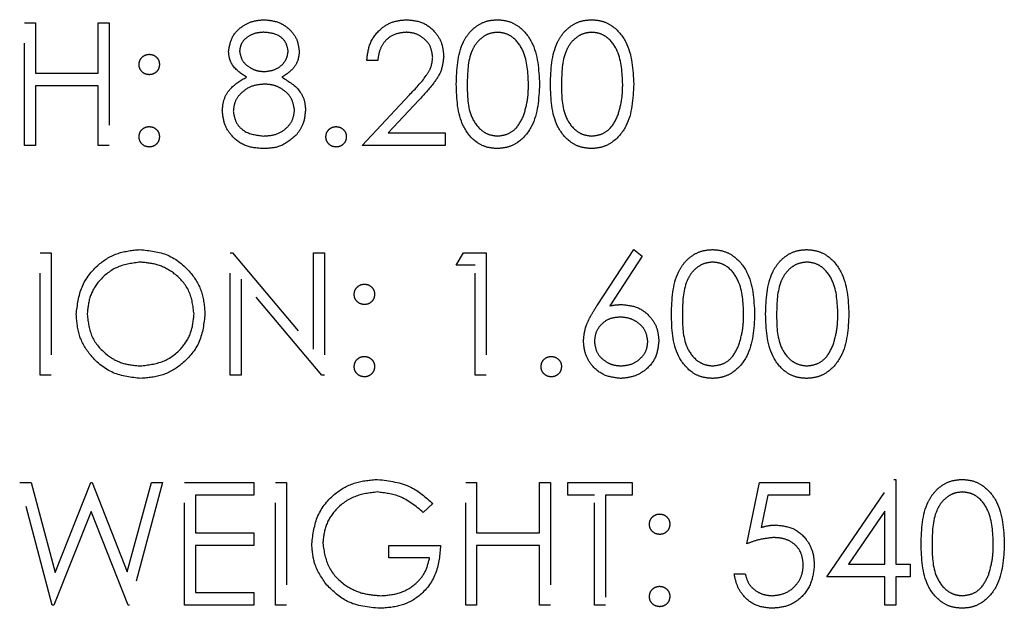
# Model space of a CAD drawing. Header units: inches. Extents: x 1687 to 2505, y -239 to -56.
# Tile 27 of 166: x 1739.051 to 1740.015, y -172.673 to -172.097. Entities that reach past the tile are written whole.
import ezdxf

# ---------------------------------------------------------------- set-up
doc = ezdxf.new("R2010")
doc.units = ezdxf.units.IN
doc.header["$LTSCALE"] = 0.5
doc.header["$MEASUREMENT"] = 0
doc.linetypes.add('HIDDEN', pattern=[0.225, 0.15, -0.075])
doc.layers.add('SID-M-H', color=4, linetype='HIDDEN')

msp = doc.modelspace()

# ---------------------------------------------------------------- linework, layer by layer
at = {"layer": 'SID-M-H'}
for p, q in [((1739.05539, -172.09988), (1739.06616, -172.09988)), ((1739.05539, -172.21988), (1739.05539, -172.09988)), ((1739.06616, -172.09988), (1739.06616, -172.14911)), ((1739.12769, -172.09988), (1739.13846, -172.09988)), ((1739.12769, -172.14911), (1739.12769, -172.09988)), ((1739.13846, -172.09988), (1739.13846, -172.21988)), ((1739.40154, -172.1368), (1739.39077, -172.1368)), ((1739.06616, -172.14911), (1739.12769, -172.14911)), ((1739.06616, -172.16141), (1739.06616, -172.21988)), ((1739.12769, -172.16141), (1739.06616, -172.16141)), ((1739.12769, -172.21988), (1739.12769, -172.16141)), ((1739.38616, -172.21988), (1739.43269, -172.17021)), ((1739.44188, -172.17553), (1739.41185, -172.20757)), ((1739.41185, -172.20757), (1739.46769, -172.20757)), ((1739.46769, -172.20757), (1739.46769, -172.21988)), ((1739.06616, -172.21988), (1739.05539, -172.21988)), ((1739.13846, -172.21988), (1739.12769, -172.21988)), ((1739.46769, -172.21988), (1739.38616, -172.21988)), ((1739.07077, -172.32488), (1739.08154, -172.32488)), ((1739.07077, -172.44488), (1739.07077, -172.32488)), ((1739.08154, -172.32488), (1739.08154, -172.44488)), ((1739.25692, -172.32488), (1739.25918, -172.32488)), ((1739.25692, -172.44488), (1739.25692, -172.32488)), ((1739.25918, -172.32488), (1739.33846, -172.41932)), ((1739.33846, -172.32488), (1739.34923, -172.32488)), ((1739.33846, -172.41932), (1739.33846, -172.32488)), ((1739.34923, -172.32488), (1739.34923, -172.44488)), ((1739.47846, -172.33718), (1739.48551, -172.32488)), ((1739.48551, -172.32488), (1739.50769, -172.32488)), ((1739.50769, -172.32488), (1739.50769, -172.44488)), ((1739.61649, -172.37656), (1739.65231, -172.3218)), ((1739.6606, -172.32831), (1739.6289, -172.3768)), ((1739.65231, -172.3218), (1739.6606, -172.32831)), ((1739.49692, -172.33718), (1739.47846, -172.33718)), ((1739.49692, -172.44488), (1739.49692, -172.33718)), ((1739.34678, -172.44488), (1739.26769, -172.35065)), ((1739.26769, -172.35065), (1739.26769, -172.44488)), ((1739.08154, -172.44488), (1739.07077, -172.44488)), ((1739.26769, -172.44488), (1739.25692, -172.44488)), ((1739.34923, -172.44488), (1739.34678, -172.44488)), ((1739.50769, -172.44488), (1739.49692, -172.44488)), ((1739.05077, -172.54988), (1739.0619, -172.54988)), ((1739.08269, -172.66988), (1739.05077, -172.54988)), ((1739.0619, -172.54988), (1739.08539, -172.63788)), ((1739.08539, -172.63788), (1739.12031, -172.54988)), ((1739.12031, -172.54988), (1739.12188, -172.54988)), ((1739.12188, -172.54988), (1739.15616, -172.63728)), ((1739.15616, -172.63728), (1739.17976, -172.54988)), ((1739.19077, -172.54988), (1739.15842, -172.66988)), ((1739.17976, -172.54988), (1739.19077, -172.54988)), ((1739.21231, -172.66988), (1739.21231, -172.54988)), ((1739.21231, -172.54988), (1739.28, -172.54988)), ((1739.28, -172.54988), (1739.28, -172.56218)), ((1739.30154, -172.66988), (1739.30154, -172.54988)), ((1739.30154, -172.54988), (1739.31231, -172.54988)), ((1739.31231, -172.54988), (1739.31231, -172.66988)), ((1739.48769, -172.66988), (1739.48769, -172.54988)), ((1739.48769, -172.54988), (1739.49846, -172.54988)), ((1739.49846, -172.54988), (1739.49846, -172.59911)), ((1739.56, -172.54988), (1739.57077, -172.54988)), ((1739.56, -172.59911), (1739.56, -172.54988)), ((1739.57077, -172.54988), (1739.57077, -172.66988)), ((1739.58769, -172.56218), (1739.58769, -172.54988)), ((1739.58769, -172.54988), (1739.65077, -172.54988)), ((1739.65077, -172.54988), (1739.65077, -172.56218)), ((1739.76308, -172.60988), (1739.77539, -172.54988)), ((1739.77539, -172.54988), (1739.82462, -172.54988)), ((1739.82462, -172.54988), (1739.82462, -172.56218)), ((1739.84154, -172.64218), (1739.90705, -172.5468)), ((1739.90705, -172.5468), (1739.90923, -172.5468)), ((1739.90923, -172.5468), (1739.90923, -172.62988)), ((1739.22308, -172.56218), (1739.22308, -172.59911)), ((1739.28, -172.56218), (1739.22308, -172.56218)), ((1739.61385, -172.56218), (1739.58769, -172.56218)), ((1739.61385, -172.66988), (1739.61385, -172.56218)), ((1739.62462, -172.56218), (1739.62462, -172.66988)), ((1739.65077, -172.56218), (1739.62462, -172.56218)), ((1739.7838, -172.56218), (1739.77733, -172.59375)), ((1739.82462, -172.56218), (1739.7838, -172.56218)), ((1739.12077, -172.5781), (1739.08423, -172.66988)), ((1739.15688, -172.66988), (1739.12077, -172.5781)), ((1739.45539, -172.57036), (1739.44616, -172.57911)), ((1739.89846, -172.57776), (1739.86269, -172.62988)), ((1739.89846, -172.62988), (1739.89846, -172.57776)), ((1739.22308, -172.59911), (1739.28, -172.59911)), ((1739.28, -172.59911), (1739.28, -172.61141)), ((1739.49846, -172.59911), (1739.56, -172.59911)), ((1739.22308, -172.61141), (1739.22308, -172.65757)), ((1739.28, -172.61141), (1739.22308, -172.61141)), ((1739.41231, -172.61141), (1739.46308, -172.61141)), ((1739.41231, -172.62372), (1739.41231, -172.61141)), ((1739.56, -172.61141), (1739.49846, -172.61141)), ((1739.49846, -172.61141), (1739.49846, -172.66988)), ((1739.56, -172.66988), (1739.56, -172.61141)), ((1739.45231, -172.62372), (1739.41231, -172.62372)), ((1739.86269, -172.62988), (1739.89846, -172.62988)), ((1739.90923, -172.62988), (1739.92308, -172.62988)), ((1739.92308, -172.62988), (1739.92308, -172.64218)), ((1739.75077, -172.63911), (1739.76154, -172.63911)), ((1739.89846, -172.64218), (1739.84154, -172.64218)), ((1739.89846, -172.66988), (1739.89846, -172.64218)), ((1739.92308, -172.64218), (1739.90923, -172.64218)), ((1739.90923, -172.64218), (1739.90923, -172.66988)), ((1739.22308, -172.65757), (1739.28, -172.65757)), ((1739.28, -172.65757), (1739.28, -172.66988)), ((1739.08423, -172.66988), (1739.08269, -172.66988)), ((1739.15842, -172.66988), (1739.15688, -172.66988)), ((1739.28, -172.66988), (1739.21231, -172.66988)), ((1739.31231, -172.66988), (1739.30154, -172.66988)), ((1739.49846, -172.66988), (1739.48769, -172.66988)), ((1739.57077, -172.66988), (1739.56, -172.66988)), ((1739.62462, -172.66988), (1739.61385, -172.66988)), ((1739.90923, -172.66988), (1739.89846, -172.66988))]:
    msp.add_line(p, q, dxfattribs=at)
for points, knots in [([(1739.25539, -172.12759), (1739.25624, -172.12279), (1739.25794, -172.11317), (1739.26785, -172.1032), (1739.27914, -172.09771), (1739.28675, -172.0971), (1739.29055, -172.0968)], [0, 0, 0, 0, 0.278806, 0.558457, 0.77916, 1, 1, 1, 1]), ([(1739.29055, -172.0968), (1739.29534, -172.09732), (1739.3049, -172.09838), (1739.31613, -172.1063), (1739.32324, -172.11666), (1739.32416, -172.12418), (1739.32462, -172.12793)], [0, 0, 0, 0, 0.2799289, 0.5596229, 0.7799456, 1, 1, 1, 1]), ([(1739.39077, -172.1368), (1739.39147, -172.13097), (1739.39287, -172.11931), (1739.40311, -172.10598), (1739.41613, -172.09798), (1739.42531, -172.09719), (1739.42991, -172.0968)], [0, 0, 0, 0, 0.280029, 0.559515, 0.779668, 1, 1, 1, 1]), ([(1739.42991, -172.0968), (1739.43526, -172.0973), (1739.44595, -172.0983), (1739.45783, -172.10807), (1739.46502, -172.11993), (1739.46578, -172.12829), (1739.46616, -172.13247)], [0, 0, 0, 0, 0.27989, 0.559224, 0.779582, 1, 1, 1, 1]), ([(1739.47846, -172.15992), (1739.47893, -172.1456), (1739.47951, -172.12766), (1739.49069, -172.10964), (1739.49848, -172.10248), (1739.50806, -172.09766), (1739.51508, -172.09708), (1739.51858, -172.0968)], [0, 0, 0, 0, 0.498702, 0.624177, 0.749467, 0.874745, 1, 1, 1, 1]), ([(1739.51858, -172.0968), (1739.52212, -172.09708), (1739.52918, -172.09765), (1739.54205, -172.10391), (1739.55827, -172.12393), (1739.55931, -172.14552), (1739.56, -172.15992)], [0, 0, 0, 0, 0.1256, 0.251197, 0.500581, 1, 1, 1, 1]), ([(1739.57077, -172.15992), (1739.57124, -172.1456), (1739.57182, -172.12766), (1739.583, -172.10964), (1739.59079, -172.10248), (1739.60037, -172.09766), (1739.60738, -172.09708), (1739.61089, -172.0968)], [0, 0, 0, 0, 0.498702, 0.624177, 0.749467, 0.874745, 1, 1, 1, 1]), ([(1739.61089, -172.0968), (1739.61442, -172.09708), (1739.62149, -172.09765), (1739.63436, -172.10391), (1739.65058, -172.12393), (1739.65162, -172.14552), (1739.65231, -172.15992)], [0, 0, 0, 0, 0.1256, 0.251197, 0.500581, 1, 1, 1, 1]), ([(1739.28995, -172.10911), (1739.2868, -172.10932), (1739.2805, -172.10974), (1739.27278, -172.11417), (1739.26717, -172.12034), (1739.26649, -172.12529), (1739.26616, -172.12776)], [0, 0, 0, 0, 0.280651, 0.560566, 0.78062, 1, 1, 1, 1]), ([(1739.31385, -172.12752), (1739.31321, -172.12444), (1739.31192, -172.11825), (1739.30308, -172.11028), (1739.29493, -172.10955), (1739.28995, -172.10911)], [0, 0, 0, 0, 0.278971, 0.559919, 1, 1, 1, 1]), ([(1739.42935, -172.10911), (1739.42525, -172.10953), (1739.41706, -172.11036), (1739.4078, -172.11784), (1739.40282, -172.12724), (1739.40197, -172.13361), (1739.40154, -172.1368)], [0, 0, 0, 0, 0.279699, 0.558847, 0.779176, 1, 1, 1, 1]), ([(1739.45539, -172.13343), (1739.45488, -172.12972), (1739.45387, -172.12229), (1739.44655, -172.11444), (1739.43811, -172.10977), (1739.43227, -172.10933), (1739.42935, -172.10911)], [0, 0, 0, 0, 0.279126, 0.558978, 0.77935, 1, 1, 1, 1]), ([(1739.51894, -172.10911), (1739.51619, -172.10938), (1739.51069, -172.10993), (1739.50339, -172.11415), (1739.49757, -172.12005), (1739.48963, -172.13467), (1739.48941, -172.14868), (1739.48923, -172.15988)], [0, 0, 0, 0, 0.125139, 0.250418, 0.375519, 0.500847, 1, 1, 1, 1]), ([(1739.54923, -172.15988), (1739.54879, -172.14873), (1739.54812, -172.13205), (1739.53689, -172.11555), (1739.52718, -172.10997), (1739.52169, -172.1094), (1739.51894, -172.10911)], [0, 0, 0, 0, 0.500072, 0.749021, 0.874598, 1, 1, 1, 1]), ([(1739.61125, -172.10911), (1739.6085, -172.10938), (1739.603, -172.10993), (1739.5957, -172.11415), (1739.58988, -172.12005), (1739.58194, -172.13467), (1739.58172, -172.14868), (1739.58154, -172.15988)], [0, 0, 0, 0, 0.125139, 0.250418, 0.375519, 0.500847, 1, 1, 1, 1]), ([(1739.64154, -172.15988), (1739.6411, -172.14873), (1739.64043, -172.13205), (1739.6292, -172.11555), (1739.61949, -172.10997), (1739.614, -172.1094), (1739.61125, -172.10911)], [0, 0, 0, 0, 0.500072, 0.749021, 0.874598, 1, 1, 1, 1]), ([(1739.16769, -172.14065), (1739.16788, -172.13917), (1739.16824, -172.13623), (1739.17096, -172.13298), (1739.17423, -172.13097), (1739.17654, -172.13075), (1739.17769, -172.13065)], [0, 0, 0, 0, 0.279585, 0.559454, 0.779697, 1, 1, 1, 1]), ([(1739.17769, -172.13065), (1739.17917, -172.13081), (1739.18213, -172.13115), (1739.18537, -172.1339), (1739.18742, -172.13716), (1739.1876, -172.13948), (1739.18769, -172.14065)], [0, 0, 0, 0, 0.2796016, 0.559212, 0.7794752, 1, 1, 1, 1]), ([(1739.27291, -172.15303), (1739.26776, -172.14961), (1739.26056, -172.14483), (1739.25599, -172.13474), (1739.25559, -172.12998), (1739.25539, -172.12759)], [0, 0, 0, 0, 0.5577522, 0.7789324, 1, 1, 1, 1]), ([(1739.26616, -172.12776), (1739.26683, -172.13094), (1739.26817, -172.13733), (1739.2753, -172.14337), (1739.28278, -172.14701), (1739.28785, -172.14738), (1739.29039, -172.14757)], [0, 0, 0, 0, 0.277721, 0.558224, 0.779072, 1, 1, 1, 1]), ([(1739.29039, -172.14757), (1739.29357, -172.14723), (1739.29993, -172.14656), (1739.30764, -172.14169), (1739.31268, -172.13498), (1739.31346, -172.13), (1739.31385, -172.12752)], [0, 0, 0, 0, 0.280237, 0.560145, 0.780435, 1, 1, 1, 1]), ([(1739.32462, -172.12793), (1739.32435, -172.13092), (1739.32381, -172.13691), (1739.31812, -172.14636), (1739.31157, -172.1505), (1739.30757, -172.15303)], [0, 0, 0, 0, 0.280159, 0.560243, 1, 1, 1, 1]), ([(1739.43269, -172.17021), (1739.43845, -172.16429), (1739.44647, -172.15604), (1739.45442, -172.14323), (1739.45506, -172.1367), (1739.45539, -172.13343)], [0, 0, 0, 0, 0.560717, 0.780532, 1, 1, 1, 1]), ([(1739.46616, -172.13247), (1739.46567, -172.13723), (1739.46469, -172.14676), (1739.4551, -172.16115), (1739.44689, -172.17007), (1739.44188, -172.17553)], [0, 0, 0, 0, 0.279288, 0.559154, 1, 1, 1, 1]), ([(1739.17769, -172.15065), (1739.17622, -172.15047), (1739.17327, -172.15013), (1739.17001, -172.1474), (1739.168, -172.14412), (1739.1678, -172.1418), (1739.16769, -172.14065)], [0, 0, 0, 0, 0.279647, 0.559299, 0.779615, 1, 1, 1, 1]), ([(1739.18769, -172.14065), (1739.18753, -172.14212), (1739.1872, -172.14508), (1739.18445, -172.14833), (1739.18118, -172.15035), (1739.17886, -172.15055), (1739.17769, -172.15065)], [0, 0, 0, 0, 0.279517, 0.559326, 0.779544, 1, 1, 1, 1]), ([(1739.24923, -172.18591), (1739.24963, -172.1819), (1739.25042, -172.17388), (1739.25847, -172.16144), (1739.26743, -172.15622), (1739.27291, -172.15303)], [0, 0, 0, 0, 0.279987, 0.559901, 1, 1, 1, 1]), ([(1739.30757, -172.15303), (1739.31437, -172.15715), (1739.32386, -172.1629), (1739.33008, -172.17574), (1739.33054, -172.18186), (1739.33077, -172.18492)], [0, 0, 0, 0, 0.558271, 0.779089, 1, 1, 1, 1]), ([(1739.29065, -172.15988), (1739.28643, -172.16024), (1739.278, -172.16095), (1739.26807, -172.16767), (1739.26122, -172.17635), (1739.26041, -172.18297), (1739.26, -172.18627)], [0, 0, 0, 0, 0.280283, 0.560138, 0.780298, 1, 1, 1, 1]), ([(1739.32, -172.18514), (1739.3193, -172.18116), (1739.31788, -172.17316), (1739.30937, -172.16525), (1739.30012, -172.16055), (1739.29381, -172.1601), (1739.29065, -172.15988)], [0, 0, 0, 0, 0.278303, 0.558509, 0.779146, 1, 1, 1, 1]), ([(1739.51858, -172.22295), (1739.51508, -172.22267), (1739.50808, -172.2221), (1739.49533, -172.21582), (1739.47957, -172.19565), (1739.47891, -172.17422), (1739.47846, -172.15992)], [0, 0, 0, 0, 0.125551, 0.25109, 0.50025, 1, 1, 1, 1]), ([(1739.48923, -172.15988), (1739.48932, -172.17109), (1739.48945, -172.18789), (1739.50098, -172.20427), (1739.51071, -172.20976), (1739.5162, -172.21035), (1739.51894, -172.21065)], [0, 0, 0, 0, 0.500291, 0.749086, 0.874606, 1, 1, 1, 1]), ([(1739.56, -172.15992), (1739.55933, -172.17433), (1739.55833, -172.19592), (1739.54201, -172.21581), (1739.52917, -172.2221), (1739.52211, -172.22267), (1739.51858, -172.22295)], [0, 0, 0, 0, 0.499407, 0.748743, 0.874372, 1, 1, 1, 1]), ([(1739.54469, -172.19004), (1739.54622, -172.18451), (1739.54895, -172.17463), (1739.54915, -172.16439), (1739.54923, -172.15988)], [0, 0, 0, 0, 0.559599, 1, 1, 1, 1]), ([(1739.61089, -172.22295), (1739.60739, -172.22267), (1739.60039, -172.2221), (1739.58764, -172.21582), (1739.57188, -172.19565), (1739.57121, -172.17422), (1739.57077, -172.15992)], [0, 0, 0, 0, 0.125551, 0.25109, 0.50025, 1, 1, 1, 1]), ([(1739.58154, -172.15988), (1739.58163, -172.17109), (1739.58176, -172.18789), (1739.59328, -172.20427), (1739.60302, -172.20976), (1739.60851, -172.21035), (1739.61125, -172.21065)], [0, 0, 0, 0, 0.500291, 0.749086, 0.874606, 1, 1, 1, 1]), ([(1739.65231, -172.15992), (1739.65164, -172.17433), (1739.65063, -172.19592), (1739.63432, -172.21581), (1739.62148, -172.2221), (1739.61442, -172.22267), (1739.61089, -172.22295)], [0, 0, 0, 0, 0.499407, 0.748743, 0.874372, 1, 1, 1, 1]), ([(1739.637, -172.19004), (1739.63853, -172.18451), (1739.64126, -172.17463), (1739.64145, -172.16439), (1739.64154, -172.15988)], [0, 0, 0, 0, 0.559599, 1, 1, 1, 1]), ([(1739.28983, -172.22295), (1739.28403, -172.22259), (1739.27245, -172.22187), (1739.25893, -172.21213), (1739.25078, -172.19946), (1739.24975, -172.19042), (1739.24923, -172.18591)], [0, 0, 0, 0, 0.280545, 0.559269, 0.779816, 1, 1, 1, 1]), ([(1739.26, -172.18627), (1739.26068, -172.19027), (1739.26203, -172.19829), (1739.27313, -172.20886), (1739.28357, -172.20997), (1739.28995, -172.21065)], [0, 0, 0, 0, 0.279833, 0.560198, 1, 1, 1, 1]), ([(1739.28995, -172.21065), (1739.29409, -172.21036), (1739.30234, -172.2098), (1739.31229, -172.2035), (1739.31884, -172.19484), (1739.31961, -172.18837), (1739.32, -172.18514)], [0, 0, 0, 0, 0.280602, 0.559962, 0.78018, 1, 1, 1, 1]), ([(1739.33077, -172.18492), (1739.33029, -172.19003), (1739.32942, -172.19916), (1739.32405, -172.20653), (1739.32168, -172.20978)], [0, 0, 0, 0, 0.559346, 1, 1, 1, 1]), ([(1739.51894, -172.21065), (1739.52222, -172.21023), (1739.52878, -172.20941), (1739.53891, -172.20256), (1739.5425, -172.19479), (1739.54469, -172.19004)], [0, 0, 0, 0, 0.280257, 0.560781, 1, 1, 1, 1]), ([(1739.61125, -172.21065), (1739.61453, -172.21023), (1739.62109, -172.20941), (1739.63122, -172.20256), (1739.63481, -172.19479), (1739.637, -172.19004)], [0, 0, 0, 0, 0.280257, 0.560781, 1, 1, 1, 1]), ([(1739.16769, -172.21141), (1739.16787, -172.20994), (1739.16822, -172.20699), (1739.17094, -172.20372), (1739.17422, -172.20172), (1739.17653, -172.20152), (1739.17769, -172.20141)], [0, 0, 0, 0, 0.279576, 0.559284, 0.779552, 1, 1, 1, 1]), ([(1739.17769, -172.20141), (1739.17917, -172.20158), (1739.18213, -172.20192), (1739.18537, -172.20467), (1739.18742, -172.20793), (1739.1876, -172.21025), (1739.18769, -172.21141)], [0, 0, 0, 0, 0.279602, 0.559212, 0.779475, 1, 1, 1, 1]), ([(1739.35077, -172.21141), (1739.35095, -172.20994), (1739.3513, -172.20699), (1739.35401, -172.20372), (1739.35729, -172.20172), (1739.35961, -172.20152), (1739.36077, -172.20141)], [0, 0, 0, 0, 0.279576, 0.559284, 0.779552, 1, 1, 1, 1]), ([(1739.36077, -172.20141), (1739.36225, -172.20158), (1739.36521, -172.20192), (1739.36844, -172.20467), (1739.3705, -172.20793), (1739.37068, -172.21025), (1739.37077, -172.21141)], [0, 0, 0, 0, 0.279602, 0.559212, 0.779475, 1, 1, 1, 1]), ([(1739.17769, -172.22141), (1739.17622, -172.22123), (1739.17328, -172.22087), (1739.17003, -172.21816), (1739.16802, -172.21489), (1739.1678, -172.21257), (1739.16769, -172.21141)], [0, 0, 0, 0, 0.279581, 0.559143, 0.779575, 1, 1, 1, 1]), ([(1739.18769, -172.21141), (1739.18752, -172.21289), (1739.18717, -172.21584), (1739.18444, -172.21909), (1739.18117, -172.2211), (1739.17885, -172.22131), (1739.17769, -172.22141)], [0, 0, 0, 0, 0.2794691, 0.5593578, 0.7796739, 1, 1, 1, 1]), ([(1739.32168, -172.20978), (1739.31651, -172.21418), (1739.30723, -172.22206), (1739.29517, -172.22268), (1739.28983, -172.22295)], [0, 0, 0, 0, 0.557758, 1, 1, 1, 1]), ([(1739.36077, -172.22141), (1739.3593, -172.22123), (1739.35636, -172.22087), (1739.3531, -172.21816), (1739.35109, -172.21489), (1739.35088, -172.21257), (1739.35077, -172.21141)], [0, 0, 0, 0, 0.279581, 0.559143, 0.779575, 1, 1, 1, 1]), ([(1739.37077, -172.21141), (1739.3706, -172.21289), (1739.37025, -172.21584), (1739.36752, -172.21909), (1739.36424, -172.2211), (1739.36193, -172.22131), (1739.36077, -172.22141)], [0, 0, 0, 0, 0.2794691, 0.5593578, 0.7796739, 1, 1, 1, 1]), ([(1739.10616, -172.38541), (1739.10726, -172.37615), (1739.10948, -172.35763), (1739.1259, -172.33654), (1739.14664, -172.32398), (1739.16119, -172.32252), (1739.16846, -172.3218)], [0, 0, 0, 0, 0.279731, 0.559327, 0.77968, 1, 1, 1, 1]), ([(1739.16846, -172.3218), (1739.17787, -172.32279), (1739.19667, -172.32476), (1739.2177, -172.34179), (1739.23046, -172.36269), (1739.23169, -172.37745), (1739.23231, -172.38483)], [0, 0, 0, 0, 0.279767, 0.559358, 0.779571, 1, 1, 1, 1]), ([(1739.68923, -172.38492), (1739.6897, -172.3706), (1739.69028, -172.35266), (1739.70146, -172.33464), (1739.70925, -172.32748), (1739.71883, -172.32266), (1739.72585, -172.32208), (1739.72935, -172.3218)], [0, 0, 0, 0, 0.498702, 0.624177, 0.749467, 0.874745, 1, 1, 1, 1]), ([(1739.72935, -172.3218), (1739.73288, -172.32208), (1739.73995, -172.32265), (1739.75282, -172.32891), (1739.76904, -172.34893), (1739.77008, -172.37052), (1739.77077, -172.38492)], [0, 0, 0, 0, 0.1256, 0.251197, 0.500581, 1, 1, 1, 1]), ([(1739.78154, -172.38492), (1739.782, -172.3706), (1739.78259, -172.35266), (1739.79377, -172.33464), (1739.80156, -172.32748), (1739.81114, -172.32266), (1739.81815, -172.32208), (1739.82166, -172.3218)], [0, 0, 0, 0, 0.498702, 0.624177, 0.749467, 0.874745, 1, 1, 1, 1]), ([(1739.82166, -172.3218), (1739.82519, -172.32208), (1739.83226, -172.32265), (1739.84513, -172.32891), (1739.86135, -172.34893), (1739.86239, -172.37052), (1739.86308, -172.38492)], [0, 0, 0, 0, 0.1256, 0.251197, 0.500581, 1, 1, 1, 1]), ([(1739.16899, -172.33411), (1739.16142, -172.33509), (1739.14626, -172.33706), (1739.12893, -172.35042), (1739.11856, -172.36743), (1739.11747, -172.37938), (1739.11692, -172.38536)], [0, 0, 0, 0, 0.2796271, 0.5593495, 0.7796302, 1, 1, 1, 1]), ([(1739.22154, -172.3848), (1739.22062, -172.37719), (1739.21878, -172.36195), (1739.20417, -172.34543), (1739.18688, -172.33587), (1739.17495, -172.33469), (1739.16899, -172.33411)], [0, 0, 0, 0, 0.279468, 0.55887, 0.779516, 1, 1, 1, 1]), ([(1739.72971, -172.33411), (1739.72696, -172.33438), (1739.72146, -172.33493), (1739.71416, -172.33915), (1739.70834, -172.34505), (1739.7004, -172.35967), (1739.70018, -172.37368), (1739.7, -172.38488)], [0, 0, 0, 0, 0.125139, 0.250418, 0.375519, 0.500847, 1, 1, 1, 1]), ([(1739.76, -172.38488), (1739.75956, -172.37373), (1739.75889, -172.35705), (1739.74766, -172.34055), (1739.73795, -172.33497), (1739.73246, -172.3344), (1739.72971, -172.33411)], [0, 0, 0, 0, 0.500072, 0.749021, 0.874598, 1, 1, 1, 1]), ([(1739.82202, -172.33411), (1739.81927, -172.33438), (1739.81377, -172.33493), (1739.80647, -172.33915), (1739.80065, -172.34505), (1739.79271, -172.35967), (1739.79249, -172.37368), (1739.79231, -172.38488)], [0, 0, 0, 0, 0.1251388, 0.2504182, 0.3755189, 0.5008471, 1, 1, 1, 1]), ([(1739.85231, -172.38488), (1739.85187, -172.37373), (1739.8512, -172.35705), (1739.83997, -172.34055), (1739.83026, -172.33497), (1739.82477, -172.3344), (1739.82202, -172.33411)], [0, 0, 0, 0, 0.500072, 0.749021, 0.874598, 1, 1, 1, 1]), ([(1739.37846, -172.36565), (1739.37865, -172.36417), (1739.37901, -172.36123), (1739.38173, -172.35798), (1739.385, -172.35597), (1739.38731, -172.35575), (1739.38846, -172.35565)], [0, 0, 0, 0, 0.279585, 0.559454, 0.779697, 1, 1, 1, 1]), ([(1739.38846, -172.35565), (1739.38994, -172.35581), (1739.3929, -172.35615), (1739.39613, -172.3589), (1739.39819, -172.36216), (1739.39837, -172.36448), (1739.39846, -172.36565)], [0, 0, 0, 0, 0.2796016, 0.559212, 0.7794752, 1, 1, 1, 1]), ([(1739.38846, -172.37565), (1739.38699, -172.37547), (1739.38403, -172.37513), (1739.38078, -172.3724), (1739.37877, -172.36912), (1739.37857, -172.3668), (1739.37846, -172.36565)], [0, 0, 0, 0, 0.279647, 0.559299, 0.779615, 1, 1, 1, 1]), ([(1739.39846, -172.36565), (1739.3983, -172.36712), (1739.39797, -172.37008), (1739.39522, -172.37333), (1739.39195, -172.37535), (1739.38963, -172.37555), (1739.38846, -172.37565)], [0, 0, 0, 0, 0.2795175, 0.5593264, 0.7795441, 1, 1, 1, 1]), ([(1739.60308, -172.41141), (1739.6035, -172.40712), (1739.6042, -172.40005), (1739.60801, -172.3909), (1739.61197, -172.38357), (1739.61499, -172.3789), (1739.61649, -172.37656)], [0, 0, 0, 0, 0.339374, 0.559486, 0.779731, 1, 1, 1, 1]), ([(1739.6289, -172.3768), (1739.6312, -172.37644), (1739.63532, -172.37579), (1739.63949, -172.37569), (1739.64132, -172.37565)], [0, 0, 0, 0, 0.55991, 1, 1, 1, 1]), ([(1739.64132, -172.37565), (1739.64658, -172.37625), (1739.6571, -172.37745), (1739.6688, -172.38707), (1739.67588, -172.39881), (1739.67658, -172.40707), (1739.67692, -172.4112)], [0, 0, 0, 0, 0.279638, 0.559326, 0.779527, 1, 1, 1, 1]), ([(1739.16942, -172.44795), (1739.16013, -172.44692), (1739.14153, -172.44487), (1739.12084, -172.4279), (1739.10809, -172.4073), (1739.1068, -172.39271), (1739.10616, -172.38541)], [0, 0, 0, 0, 0.279663, 0.559354, 0.779636, 1, 1, 1, 1]), ([(1739.11692, -172.38536), (1739.11784, -172.39292), (1739.11968, -172.40805), (1739.13418, -172.42436), (1739.15118, -172.43418), (1739.16306, -172.43516), (1739.16899, -172.43565)], [0, 0, 0, 0, 0.279416, 0.559077, 0.779478, 1, 1, 1, 1]), ([(1739.16899, -172.43565), (1739.17661, -172.43478), (1739.19185, -172.43304), (1739.2095, -172.4199), (1739.21989, -172.40279), (1739.22099, -172.3908), (1739.22154, -172.3848)], [0, 0, 0, 0, 0.27983, 0.559389, 0.779654, 1, 1, 1, 1]), ([(1739.23231, -172.38483), (1739.23125, -172.39414), (1739.22914, -172.41276), (1739.21205, -172.43341), (1739.19136, -172.44608), (1739.17674, -172.44733), (1739.16942, -172.44795)], [0, 0, 0, 0, 0.27963, 0.559343, 0.779597, 1, 1, 1, 1]), ([(1739.72935, -172.44795), (1739.72585, -172.44767), (1739.71885, -172.4471), (1739.7061, -172.44082), (1739.69034, -172.42065), (1739.68968, -172.39922), (1739.68923, -172.38492)], [0, 0, 0, 0, 0.125551, 0.25109, 0.50025, 1, 1, 1, 1]), ([(1739.7, -172.38488), (1739.70009, -172.39609), (1739.70022, -172.41289), (1739.71175, -172.42927), (1739.72148, -172.43476), (1739.72697, -172.43535), (1739.72971, -172.43565)], [0, 0, 0, 0, 0.500291, 0.749086, 0.874606, 1, 1, 1, 1]), ([(1739.77077, -172.38492), (1739.7701, -172.39933), (1739.7691, -172.42092), (1739.75278, -172.44081), (1739.73994, -172.4471), (1739.73288, -172.44767), (1739.72935, -172.44795)], [0, 0, 0, 0, 0.499407, 0.748743, 0.874372, 1, 1, 1, 1]), ([(1739.75546, -172.41504), (1739.75699, -172.40951), (1739.75972, -172.39963), (1739.75992, -172.38939), (1739.76, -172.38488)], [0, 0, 0, 0, 0.559599, 1, 1, 1, 1]), ([(1739.82166, -172.44795), (1739.81816, -172.44767), (1739.81115, -172.4471), (1739.79841, -172.44082), (1739.78265, -172.42065), (1739.78198, -172.39922), (1739.78154, -172.38492)], [0, 0, 0, 0, 0.125551, 0.25109, 0.50025, 1, 1, 1, 1]), ([(1739.79231, -172.38488), (1739.7924, -172.39609), (1739.79253, -172.41289), (1739.80405, -172.42927), (1739.81378, -172.43476), (1739.81928, -172.43535), (1739.82202, -172.43565)], [0, 0, 0, 0, 0.500291, 0.749086, 0.874606, 1, 1, 1, 1]), ([(1739.86308, -172.38492), (1739.86241, -172.39933), (1739.8614, -172.42092), (1739.84509, -172.44081), (1739.83225, -172.4471), (1739.82519, -172.44767), (1739.82166, -172.44795)], [0, 0, 0, 0, 0.499407, 0.748743, 0.874372, 1, 1, 1, 1]), ([(1739.84777, -172.41504), (1739.84929, -172.40951), (1739.85203, -172.39963), (1739.85222, -172.38939), (1739.85231, -172.38488)], [0, 0, 0, 0, 0.559599, 1, 1, 1, 1]), ([(1739.63906, -172.38795), (1739.63541, -172.38827), (1739.62811, -172.38889), (1739.61972, -172.39521), (1739.61463, -172.40326), (1739.61411, -172.40899), (1739.61385, -172.41185)], [0, 0, 0, 0, 0.280127, 0.559515, 0.779719, 1, 1, 1, 1]), ([(1739.66616, -172.41185), (1739.6656, -172.40809), (1739.66449, -172.40055), (1739.65662, -172.39296), (1739.64794, -172.38858), (1739.64202, -172.38816), (1739.63906, -172.38795)], [0, 0, 0, 0, 0.278754, 0.558605, 0.779147, 1, 1, 1, 1]), ([(1739.63942, -172.44795), (1739.63406, -172.44731), (1739.62332, -172.44602), (1739.6112, -172.43627), (1739.60433, -172.42405), (1739.6035, -172.41563), (1739.60308, -172.41141)], [0, 0, 0, 0, 0.2796696, 0.5590848, 0.7795576, 1, 1, 1, 1]), ([(1739.61385, -172.41185), (1739.61436, -172.41553), (1739.61539, -172.42291), (1739.62288, -172.43053), (1739.63132, -172.43499), (1739.63711, -172.43543), (1739.64, -172.43565)], [0, 0, 0, 0, 0.279059, 0.55882, 0.779303, 1, 1, 1, 1]), ([(1739.67692, -172.4112), (1739.6763, -172.41669), (1739.67507, -172.42767), (1739.66482, -172.43984), (1739.65233, -172.44674), (1739.64373, -172.44755), (1739.63942, -172.44795)], [0, 0, 0, 0, 0.2796308, 0.5589603, 0.7794783, 1, 1, 1, 1]), ([(1739.64, -172.43565), (1739.64369, -172.43528), (1739.65106, -172.43454), (1739.65961, -172.42839), (1739.66525, -172.42054), (1739.66585, -172.41474), (1739.66616, -172.41185)], [0, 0, 0, 0, 0.280018, 0.559853, 0.779987, 1, 1, 1, 1]), ([(1739.72971, -172.43565), (1739.73299, -172.43523), (1739.73955, -172.43441), (1739.74968, -172.42756), (1739.75327, -172.41979), (1739.75546, -172.41504)], [0, 0, 0, 0, 0.280257, 0.560781, 1, 1, 1, 1]), ([(1739.82202, -172.43565), (1739.8253, -172.43523), (1739.83186, -172.43441), (1739.84199, -172.42756), (1739.84558, -172.41979), (1739.84777, -172.41504)], [0, 0, 0, 0, 0.280257, 0.560781, 1, 1, 1, 1]), ([(1739.37846, -172.43641), (1739.37864, -172.43494), (1739.37899, -172.43199), (1739.3817, -172.42872), (1739.38499, -172.42672), (1739.3873, -172.42652), (1739.38846, -172.42641)], [0, 0, 0, 0, 0.279576, 0.559284, 0.779552, 1, 1, 1, 1]), ([(1739.38846, -172.42641), (1739.38994, -172.42658), (1739.3929, -172.42692), (1739.39613, -172.42967), (1739.39819, -172.43293), (1739.39837, -172.43525), (1739.39846, -172.43641)], [0, 0, 0, 0, 0.2796016, 0.559212, 0.7794752, 1, 1, 1, 1]), ([(1739.56154, -172.43641), (1739.56172, -172.43494), (1739.56207, -172.43199), (1739.56478, -172.42872), (1739.56806, -172.42672), (1739.57038, -172.42652), (1739.57154, -172.42641)], [0, 0, 0, 0, 0.279576, 0.559284, 0.779552, 1, 1, 1, 1]), ([(1739.57154, -172.42641), (1739.57302, -172.42658), (1739.57598, -172.42692), (1739.57921, -172.42967), (1739.58126, -172.43293), (1739.58145, -172.43525), (1739.58154, -172.43641)], [0, 0, 0, 0, 0.279602, 0.559212, 0.779475, 1, 1, 1, 1]), ([(1739.38846, -172.44641), (1739.38699, -172.44623), (1739.38405, -172.44587), (1739.3808, -172.44316), (1739.37879, -172.43989), (1739.37857, -172.43757), (1739.37846, -172.43641)], [0, 0, 0, 0, 0.2795812, 0.5591432, 0.7795754, 1, 1, 1, 1]), ([(1739.39846, -172.43641), (1739.39829, -172.43789), (1739.39794, -172.44084), (1739.39521, -172.44409), (1739.39194, -172.4461), (1739.38962, -172.44631), (1739.38846, -172.44641)], [0, 0, 0, 0, 0.2794691, 0.5593578, 0.7796739, 1, 1, 1, 1]), ([(1739.57154, -172.44641), (1739.57007, -172.44623), (1739.56713, -172.44587), (1739.56387, -172.44316), (1739.56186, -172.43989), (1739.56165, -172.43757), (1739.56154, -172.43641)], [0, 0, 0, 0, 0.279581, 0.559143, 0.779575, 1, 1, 1, 1]), ([(1739.58154, -172.43641), (1739.58137, -172.43789), (1739.58102, -172.44084), (1739.57828, -172.44409), (1739.57501, -172.4461), (1739.5727, -172.44631), (1739.57154, -172.44641)], [0, 0, 0, 0, 0.2794691, 0.5593578, 0.7796739, 1, 1, 1, 1]), ([(1739.33692, -172.60983), (1739.33811, -172.60042), (1739.34047, -172.58162), (1739.35774, -172.56052), (1739.37926, -172.54859), (1739.39406, -172.5474), (1739.40147, -172.5468)], [0, 0, 0, 0, 0.27959, 0.559072, 0.779411, 1, 1, 1, 1]), ([(1739.40147, -172.5468), (1739.41289, -172.54822), (1739.43334, -172.55077), (1739.44863, -172.56436), (1739.45539, -172.57036)], [0, 0, 0, 0, 0.558579, 1, 1, 1, 1]), ([(1739.93385, -172.60992), (1739.93431, -172.5956), (1739.93489, -172.57766), (1739.94608, -172.55964), (1739.95387, -172.55248), (1739.96345, -172.54766), (1739.97046, -172.54708), (1739.97397, -172.5468)], [0, 0, 0, 0, 0.498702, 0.624177, 0.749467, 0.874745, 1, 1, 1, 1]), ([(1739.97397, -172.5468), (1739.9775, -172.54708), (1739.98456, -172.54765), (1739.99744, -172.55391), (1740.01366, -172.57393), (1740.0147, -172.59552), (1740.01539, -172.60992)], [0, 0, 0, 0, 0.1256, 0.251197, 0.500581, 1, 1, 1, 1]), ([(1739.40111, -172.55911), (1739.39352, -172.56003), (1739.37834, -172.56188), (1739.36061, -172.57469), (1739.34972, -172.59143), (1739.34837, -172.60338), (1739.34769, -172.60935)], [0, 0, 0, 0, 0.279847, 0.559555, 0.779847, 1, 1, 1, 1]), ([(1739.44616, -172.57911), (1739.43874, -172.573), (1739.42548, -172.5621), (1739.40856, -172.56002), (1739.40111, -172.55911)], [0, 0, 0, 0, 0.55984, 1, 1, 1, 1]), ([(1739.97433, -172.55911), (1739.97158, -172.55938), (1739.96607, -172.55993), (1739.95878, -172.56415), (1739.95295, -172.57005), (1739.94501, -172.58467), (1739.94479, -172.59868), (1739.94462, -172.60988)], [0, 0, 0, 0, 0.125139, 0.250418, 0.375519, 0.500847, 1, 1, 1, 1]), ([(1740.00462, -172.60988), (1740.00417, -172.59873), (1740.00351, -172.58205), (1739.99228, -172.56555), (1739.98257, -172.55997), (1739.97707, -172.5594), (1739.97433, -172.55911)], [0, 0, 0, 0, 0.500072, 0.749021, 0.874598, 1, 1, 1, 1]), ([(1739.66769, -172.59065), (1739.66788, -172.58917), (1739.66824, -172.58623), (1739.67096, -172.58298), (1739.67423, -172.58097), (1739.67654, -172.58075), (1739.67769, -172.58065)], [0, 0, 0, 0, 0.279585, 0.559454, 0.779697, 1, 1, 1, 1]), ([(1739.67769, -172.58065), (1739.67917, -172.58081), (1739.68213, -172.58115), (1739.68537, -172.5839), (1739.68742, -172.58716), (1739.6876, -172.58948), (1739.68769, -172.59065)], [0, 0, 0, 0, 0.279602, 0.559212, 0.779475, 1, 1, 1, 1]), ([(1739.67769, -172.60065), (1739.67622, -172.60047), (1739.67327, -172.60013), (1739.67001, -172.5974), (1739.668, -172.59412), (1739.6678, -172.5918), (1739.66769, -172.59065)], [0, 0, 0, 0, 0.279647, 0.559299, 0.779615, 1, 1, 1, 1]), ([(1739.68769, -172.59065), (1739.68753, -172.59212), (1739.6872, -172.59508), (1739.68445, -172.59833), (1739.68118, -172.60035), (1739.67886, -172.60055), (1739.67769, -172.60065)], [0, 0, 0, 0, 0.279517, 0.559326, 0.779544, 1, 1, 1, 1]), ([(1739.77733, -172.59375), (1739.77993, -172.59303), (1739.78456, -172.59176), (1739.78936, -172.59152), (1739.79147, -172.59141)], [0, 0, 0, 0, 0.560064, 1, 1, 1, 1]), ([(1739.79147, -172.59141), (1739.79721, -172.59202), (1739.80868, -172.59324), (1739.82129, -172.60404), (1739.82832, -172.61718), (1739.82893, -172.62617), (1739.82923, -172.63067)], [0, 0, 0, 0, 0.279688, 0.559025, 0.779292, 1, 1, 1, 1]), ([(1739.78952, -172.60372), (1739.78444, -172.60425), (1739.77535, -172.60519), (1739.76683, -172.60844), (1739.76308, -172.60988)], [0, 0, 0, 0, 0.559416, 1, 1, 1, 1]), ([(1739.81846, -172.63021), (1739.81802, -172.62606), (1739.81713, -172.61776), (1739.80905, -172.60875), (1739.79927, -172.60429), (1739.79277, -172.60391), (1739.78952, -172.60372)], [0, 0, 0, 0, 0.279539, 0.558617, 0.779047, 1, 1, 1, 1]), ([(1739.35164, -172.65026), (1739.3469, -172.6434), (1739.33843, -172.63113), (1739.33739, -172.61634), (1739.33692, -172.60983)], [0, 0, 0, 0, 0.559317, 1, 1, 1, 1]), ([(1739.34769, -172.60935), (1739.34892, -172.61728), (1739.35138, -172.63316), (1739.3673, -172.64993), (1739.3858, -172.65916), (1739.39831, -172.66015), (1739.40457, -172.66065)], [0, 0, 0, 0, 0.279061, 0.558584, 0.779236, 1, 1, 1, 1]), ([(1739.46308, -172.61141), (1739.46234, -172.62048), (1739.46087, -172.63856), (1739.44568, -172.65995), (1739.42494, -172.6715), (1739.41074, -172.67247), (1739.40363, -172.67295)], [0, 0, 0, 0, 0.280351, 0.559367, 0.779371, 1, 1, 1, 1]), ([(1739.97397, -172.67295), (1739.97047, -172.67267), (1739.96346, -172.6721), (1739.95072, -172.66582), (1739.93496, -172.64565), (1739.93429, -172.62422), (1739.93385, -172.60992)], [0, 0, 0, 0, 0.125551, 0.25109, 0.50025, 1, 1, 1, 1]), ([(1739.94462, -172.60988), (1739.94471, -172.62109), (1739.94484, -172.63789), (1739.95636, -172.65427), (1739.96609, -172.65976), (1739.97158, -172.66035), (1739.97433, -172.66065)], [0, 0, 0, 0, 0.500291, 0.749086, 0.874606, 1, 1, 1, 1]), ([(1740.01539, -172.60992), (1740.01472, -172.62433), (1740.01371, -172.64592), (1739.9974, -172.66581), (1739.98456, -172.6721), (1739.9775, -172.67267), (1739.97397, -172.67295)], [0, 0, 0, 0, 0.499407, 0.748743, 0.874372, 1, 1, 1, 1]), ([(1740.00007, -172.64004), (1740.0016, -172.63451), (1740.00433, -172.62463), (1740.00453, -172.61439), (1740.00462, -172.60988)], [0, 0, 0, 0, 0.559599, 1, 1, 1, 1]), ([(1739.40457, -172.66065), (1739.41076, -172.66017), (1739.42313, -172.65922), (1739.43834, -172.6503), (1739.44887, -172.63797), (1739.45116, -172.62847), (1739.45231, -172.62372)], [0, 0, 0, 0, 0.2802537, 0.5599124, 0.7799408, 1, 1, 1, 1]), ([(1739.82923, -172.63067), (1739.82853, -172.6369), (1739.82713, -172.64934), (1739.81635, -172.66381), (1739.80209, -172.67184), (1739.79229, -172.67258), (1739.78738, -172.67295)], [0, 0, 0, 0, 0.279864, 0.559271, 0.779424, 1, 1, 1, 1]), ([(1739.78801, -172.66065), (1739.7925, -172.66012), (1739.80149, -172.65906), (1739.81152, -172.65086), (1739.81762, -172.64082), (1739.81818, -172.63375), (1739.81846, -172.63021)], [0, 0, 0, 0, 0.279617, 0.559357, 0.779559, 1, 1, 1, 1]), ([(1739.78738, -172.67295), (1739.78224, -172.67243), (1739.77195, -172.67137), (1739.76032, -172.66219), (1739.75313, -172.65099), (1739.75156, -172.64307), (1739.75077, -172.63911)], [0, 0, 0, 0, 0.2796245, 0.5590192, 0.7793803, 1, 1, 1, 1]), ([(1739.76154, -172.63911), (1739.76247, -172.6425), (1739.76432, -172.64927), (1739.77165, -172.65613), (1739.77982, -172.65995), (1739.78528, -172.66041), (1739.78801, -172.66065)], [0, 0, 0, 0, 0.28005, 0.559166, 0.779583, 1, 1, 1, 1]), ([(1739.97433, -172.66065), (1739.97761, -172.66023), (1739.98416, -172.65941), (1739.99429, -172.65256), (1739.99788, -172.64479), (1740.00007, -172.64004)], [0, 0, 0, 0, 0.280257, 0.560781, 1, 1, 1, 1]), ([(1739.40363, -172.67295), (1739.39242, -172.67193), (1739.3724, -172.67011), (1739.35798, -172.65633), (1739.35164, -172.65026)], [0, 0, 0, 0, 0.559617, 1, 1, 1, 1]), ([(1739.66769, -172.66141), (1739.66787, -172.65994), (1739.66822, -172.65699), (1739.67094, -172.65372), (1739.67422, -172.65172), (1739.67653, -172.65152), (1739.67769, -172.65141)], [0, 0, 0, 0, 0.279576, 0.559284, 0.779552, 1, 1, 1, 1]), ([(1739.67769, -172.65141), (1739.67917, -172.65158), (1739.68213, -172.65192), (1739.68537, -172.65467), (1739.68742, -172.65793), (1739.6876, -172.66025), (1739.68769, -172.66141)], [0, 0, 0, 0, 0.279602, 0.559212, 0.779475, 1, 1, 1, 1]), ([(1739.67769, -172.67141), (1739.67622, -172.67123), (1739.67328, -172.67087), (1739.67003, -172.66816), (1739.66802, -172.66489), (1739.6678, -172.66257), (1739.66769, -172.66141)], [0, 0, 0, 0, 0.279581, 0.559143, 0.779575, 1, 1, 1, 1]), ([(1739.68769, -172.66141), (1739.68752, -172.66289), (1739.68717, -172.66584), (1739.68444, -172.66909), (1739.68117, -172.6711), (1739.67885, -172.67131), (1739.67769, -172.67141)], [0, 0, 0, 0, 0.279469, 0.559358, 0.779674, 1, 1, 1, 1])]:
    msp.add_open_spline(points, degree=3, knots=knots, dxfattribs=at)

doc.saveas('drawing.dxf')
